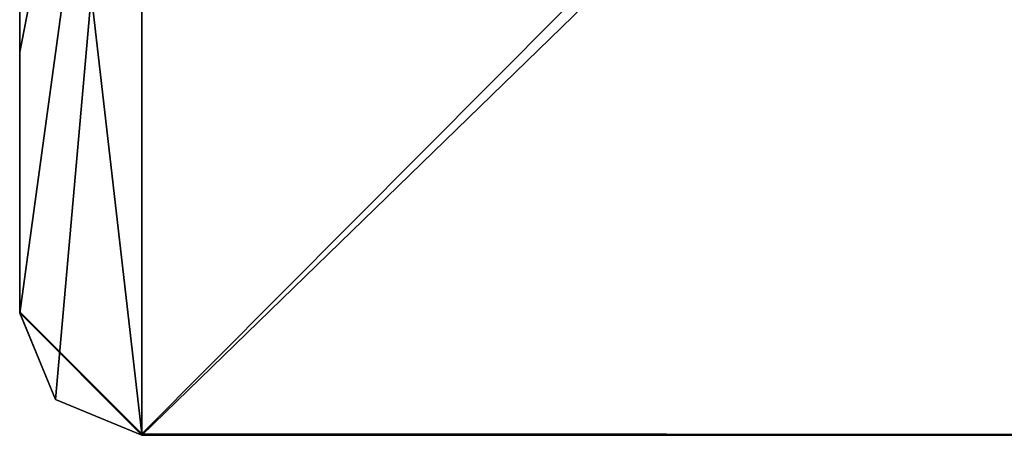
# Model space of a CAD drawing. Header units: millimetres. Extents: x -12 to 310, y -379 to 242.
# Tile 17 of 256: x -7 to -2.97, y -27.75 to -26.05. Entities that reach past the tile are written whole.
import ezdxf

# ---------------------------------------------------------------- set-up
doc = ezdxf.new("R2010")
doc.units = ezdxf.units.MM
doc.header["$LTSCALE"] = 65.185185
for name, color, linetype in [('1932', 7, 'CONTINUOUS'), ('1933', 7, 'CONTINUOUS'), ('1935', 7, 'CONTINUOUS'), ('1936', 7, 'CONTINUOUS'), ('1937', 7, 'CONTINUOUS')]:
    doc.layers.add(name, color=color, linetype=linetype)

msp = doc.modelspace()

# ---------------------------------------------------------------- linework, layer by layer
at = {"layer": '1932', "linetype": 'CONTINUOUS'}
for points in [[(-6.5, -23.3908, 30.7514), (-2.2, -23.4261, 30.7506), (-6.5, -27.7444, 34.7817), (-6.5, -23.3908, 30.7514)], [(-2.2, -23.4261, 30.7506), (-2.2, -27.7474, 34.8522), (-6.5, -27.7444, 34.7817), (-2.2, -23.4261, 30.7506)], [(-6.5, -27.7444, 34.7817), (-2.2, -27.7474, 34.8522), (-6.5, -27.7486, 34.8908), (-6.5, -27.7444, 34.7817)], [(-2.2, -27.7474, 34.8522), (-2.2, -27.7494, 34.9261), (-6.5, -27.7486, 34.8908), (-2.2, -27.7474, 34.8522)], [(-2.2, -27.7494, 34.9261), (-2.2, -27.75, 35), (-6.5, -27.7486, 34.8908), (-2.2, -27.7494, 34.9261)], [(-6.5, -27.7486, 34.8908), (-2.2, -27.75, 35), (-6.5, -27.75, 35), (-6.5, -27.7486, 34.8908)]]:
    msp.add_3dface(points, dxfattribs=at)
at = {"layer": '1933', "linetype": 'CONTINUOUS'}
for points in [[(-6.5, -27.75, 35), (-2.2, -27.75, 35), (-2.2, -23.5739, 39.2494), (-6.5, -27.75, 35)], [(-6.5, -27.75, 35), (-2.2, -23.5739, 39.2494), (-6.5, -23.6092, 39.2486), (-6.5, -27.75, 35)]]:
    msp.add_3dface(points, dxfattribs=at)
at = {"layer": '1935', "linetype": 'CONTINUOUS'}
for points in [[(-7, -26.1825, 37.6204), (-6.5, -23.6092, 39.2486), (-7, -23.5944, 38.7488), (-7, -26.1825, 37.6204)], [(-6.8536, -27.6036, 35), (-6.5, -23.6092, 39.2486), (-7, -27.25, 35), (-6.8536, -27.6036, 35)], [(-7, -27.25, 35), (-6.5, -23.6092, 39.2486), (-7, -26.1825, 37.6204), (-7, -27.25, 35)], [(-6.5, -27.75, 35), (-6.5, -23.6092, 39.2486), (-6.8536, -27.6036, 35), (-6.5, -27.75, 35)]]:
    msp.add_3dface(points, dxfattribs=at)
at = {"layer": '1936', "linetype": 'CONTINUOUS'}
for points in [[(-7, -23.4056, 31.2512), (-7, -27.245, 34.8073), (-7, -23.5045, 32.5), (-7, -23.4056, 31.2512)], [(-7, -25.2675, 36.768), (-7, -26.1825, 37.6204), (-7, -23.4955, 37.5), (-7, -25.2675, 36.768)], [(-7, -23.4955, 37.5), (-7, -26.1825, 37.6204), (-7, -24.3462, 37.6694), (-7, -23.4955, 37.5)], [(-7, -27.2488, 34.9036), (-7, -27.25, 35), (-7, -23.5045, 32.5), (-7, -27.2488, 34.9036)], [(-7, -23.5045, 32.5), (-7, -27.25, 35), (-7, -26, 35), (-7, -23.5045, 32.5)], [(-7, -27.245, 34.8073), (-7, -27.2488, 34.9036), (-7, -23.5045, 32.5), (-7, -27.245, 34.8073)], [(-7, -26.1825, 37.6204), (-7, -23.5944, 38.7488), (-7, -24.6498, 38.1002), (-7, -26.1825, 37.6204)], [(-7, -24.3462, 37.6694), (-7, -26.1825, 37.6204), (-7, -24.6498, 38.1002), (-7, -24.3462, 37.6694)], [(-7, -26, 35), (-7, -26.1825, 37.6204), (-7, -25.2675, 36.768), (-7, -26, 35)], [(-7, -27.25, 35), (-7, -26.1825, 37.6204), (-7, -26, 35), (-7, -27.25, 35)]]:
    msp.add_3dface(points, dxfattribs=at)
at = {"layer": '1937', "linetype": 'CONTINUOUS'}
for points in [[(-6.5, -23.3908, 30.7514), (-6.5, -27.7444, 34.7817), (-7, -23.4056, 31.2512), (-6.5, -23.3908, 30.7514)], [(-6.5, -27.7444, 34.7817), (-7, -27.245, 34.8073), (-7, -23.4056, 31.2512), (-6.5, -27.7444, 34.7817)], [(-6.5, -27.7444, 34.7817), (-6.5, -27.7486, 34.8908), (-7, -27.245, 34.8073), (-6.5, -27.7444, 34.7817)], [(-6.5, -27.7486, 34.8908), (-7, -27.2488, 34.9036), (-7, -27.245, 34.8073), (-6.5, -27.7486, 34.8908)], [(-6.5, -27.7486, 34.8908), (-6.5, -27.75, 35), (-7, -27.2488, 34.9036), (-6.5, -27.7486, 34.8908)], [(-6.5, -27.75, 35), (-6.8536, -27.6036, 35), (-7, -27.2488, 34.9036), (-6.5, -27.75, 35)], [(-6.8536, -27.6036, 35), (-7, -27.25, 35), (-7, -27.2488, 34.9036), (-6.8536, -27.6036, 35)]]:
    msp.add_3dface(points, dxfattribs=at)

doc.saveas('drawing.dxf')
